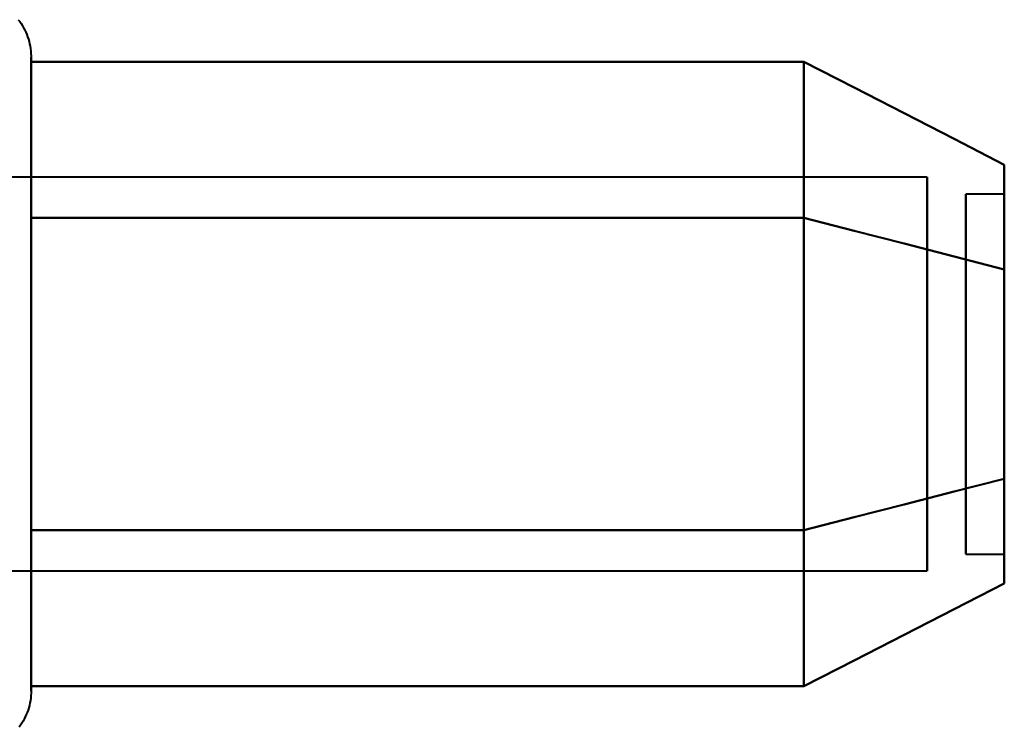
# Model space of a CAD drawing. Header units: millimetres. Extents: x -1442 to 3067, y -120 to 1171.
# Tile 24 of 66: x 424 to 437, y 179 to 188. Entities that reach past the tile are written whole.
import ezdxf

# ---------------------------------------------------------------- set-up
doc = ezdxf.new("R2010")
doc.units = ezdxf.units.MM
doc.layers.add('G-IMPT', color=8, linetype='Continuous', lineweight=40)

# ---------------------------------------------------------------- blocks, each defined once
blk = doc.blocks.new('NEXA 1500 CALQUES_dwg-769064-Gauche')
at = {"layer": 'G-IMPT'}
for p, q in [((424.296, 187.472), (424.296, 181.322)), ((424.296, 187.472), (424.296, 181.322)), ((424.296, 187.472), (424.296, 185.422)), ((424.296, 187.472), (424.296, 185.422)), ((424.296, 186.923), (424.296, 181.322)), ((424.296, 186.923), (424.296, 181.322)), ((435.889, 185.921), (424, 185.921)), ((435.889, 185.921), (424, 185.921)), ((435.889, 185.921), (424, 185.921)), ((435.889, 185.921), (424, 185.921)), ((435.889, 185.921), (435.889, 182.098)), ((435.889, 185.921), (435.889, 182.098)), ((435.889, 185.921), (435.889, 182.098)), ((435.889, 185.921), (435.889, 182.098)), ((435.889, 182.098), (435.889, 185.921)), ((435.889, 182.098), (435.889, 185.921)), ((435.889, 182.098), (435.889, 185.921)), ((435.889, 182.098), (435.889, 185.921)), ((436.889, 185.702), (436.389, 185.702)), ((436.889, 185.702), (436.389, 185.702)), ((436.889, 185.702), (436.389, 185.702)), ((436.889, 185.702), (436.389, 185.702)), ((436.389, 181.248), (436.389, 185.702)), ((436.389, 181.248), (436.389, 185.702)), ((436.389, 181.248), (436.389, 185.702)), ((436.389, 181.248), (436.389, 185.702)), ((436.389, 185.702), (436.389, 181.248)), ((436.389, 185.702), (436.389, 181.248)), ((436.389, 185.702), (436.389, 181.248)), ((436.389, 185.702), (436.389, 181.248)), ((436.889, 181.248), (436.889, 185.702)), ((436.889, 181.248), (436.889, 185.702)), ((436.889, 181.248), (436.889, 185.702)), ((436.889, 181.248), (436.889, 185.702)), ((436.889, 185.702), (436.889, 181.248)), ((436.889, 185.702), (436.889, 181.248)), ((436.889, 185.702), (436.889, 181.248)), ((436.889, 185.702), (436.889, 181.248)), ((424.296, 185.422), (424.296, 179.822)), ((424.296, 185.422), (424.296, 179.822)), ((424.296, 185.422), (424.296, 179.272)), ((424.296, 185.422), (424.296, 179.272)), ((436.389, 181.042), (436.389, 185.496)), ((436.389, 181.042), (436.389, 185.496)), ((436.389, 181.042), (436.389, 185.496)), ((436.389, 181.042), (436.389, 185.496)), ((436.389, 185.496), (436.389, 181.042)), ((436.389, 185.496), (436.389, 181.042)), ((436.389, 185.496), (436.389, 181.042)), ((436.389, 185.496), (436.389, 181.042)), ((436.889, 181.042), (436.889, 185.496)), ((436.889, 181.042), (436.889, 185.496)), ((436.889, 181.042), (436.889, 185.496)), ((436.889, 181.042), (436.889, 185.496)), ((436.889, 185.496), (436.889, 181.042)), ((436.889, 185.496), (436.889, 181.042)), ((436.889, 185.496), (436.889, 181.042)), ((436.889, 185.496), (436.889, 181.042)), ((435.889, 184.646), (435.889, 180.824)), ((435.889, 184.646), (435.889, 180.824)), ((435.889, 184.646), (435.889, 180.824)), ((435.889, 184.646), (435.889, 180.824)), ((435.889, 180.824), (435.889, 184.646)), ((435.889, 180.824), (435.889, 184.646)), ((435.889, 180.824), (435.889, 184.646)), ((435.889, 180.824), (435.889, 184.646)), ((424.296, 181.322), (424.296, 179.272)), ((424.296, 181.322), (424.296, 179.272)), ((436.389, 181.042), (436.889, 181.042)), ((436.389, 181.042), (436.889, 181.042)), ((436.389, 181.042), (436.889, 181.042)), ((436.389, 181.042), (436.889, 181.042)), ((424, 180.824), (435.889, 180.824)), ((424, 180.824), (435.889, 180.824)), ((424, 180.824), (435.889, 180.824)), ((424, 180.824), (435.889, 180.824))]:
    blk.add_line(p, q, dxfattribs=at)
at = {"layer": 'G-IMPT', "flags": 128}
for points in [[(424.129, 187.958), (424.148, 187.933), (424.166, 187.907), (424.183, 187.88), (424.198, 187.852), (424.213, 187.824), (424.227, 187.796), (424.239, 187.767), (424.25, 187.737), (424.26, 187.707), (424.269, 187.677), (424.276, 187.646), (424.283, 187.615), (424.288, 187.584), (424.292, 187.552), (424.294, 187.521), (424.296, 187.489), (424.296, 187.472)], [(424.129, 187.958), (424.148, 187.933), (424.166, 187.907), (424.183, 187.88), (424.198, 187.852), (424.213, 187.824), (424.227, 187.796), (424.239, 187.767), (424.25, 187.737), (424.26, 187.707), (424.269, 187.677), (424.276, 187.646), (424.283, 187.615), (424.288, 187.584), (424.292, 187.552), (424.294, 187.521), (424.296, 187.489), (424.296, 187.472)], [(424.129, 187.958), (424.148, 187.933), (424.166, 187.907), (424.183, 187.88), (424.198, 187.852), (424.213, 187.824), (424.227, 187.796), (424.239, 187.767), (424.25, 187.737), (424.26, 187.707), (424.269, 187.677), (424.276, 187.646), (424.283, 187.615), (424.288, 187.584), (424.292, 187.552), (424.294, 187.521), (424.296, 187.489), (424.296, 187.472)], [(424.129, 187.958), (424.148, 187.933), (424.166, 187.907), (424.183, 187.88), (424.198, 187.852), (424.213, 187.824), (424.227, 187.796), (424.239, 187.767), (424.25, 187.737), (424.26, 187.707), (424.269, 187.677), (424.276, 187.646), (424.283, 187.615), (424.288, 187.584), (424.292, 187.552), (424.294, 187.521), (424.296, 187.489), (424.296, 187.472)], [(424.296, 187.472), (424.296, 187.469), (424.296, 187.459), (424.296, 187.443), (424.296, 187.42), (424.296, 187.391), (424.296, 187.355), (424.296, 187.313), (424.296, 187.264), (424.296, 187.209), (424.296, 187.149), (424.296, 187.082), (424.296, 187.009), (424.296, 186.93), (424.296, 186.846), (424.296, 186.756), (424.296, 186.661), (424.296, 186.56), (424.296, 186.455), (424.296, 186.344), (424.296, 186.229), (424.296, 186.109), (424.296, 185.985), (424.296, 185.856), (424.296, 185.724), (424.296, 185.588), (424.296, 185.448), (424.296, 185.422)], [(424.296, 181.322), (424.296, 181.466), (424.296, 181.613), (424.296, 181.762), (424.296, 181.914), (424.296, 182.069), (424.296, 182.225), (424.296, 182.383), (424.296, 182.543), (424.296, 182.705), (424.296, 182.867), (424.296, 183.03), (424.296, 183.194), (424.296, 183.358), (424.296, 183.522), (424.296, 183.685), (424.296, 183.848), (424.296, 184.011), (424.296, 184.172), (424.296, 184.333), (424.296, 184.491), (424.296, 184.648), (424.296, 184.803), (424.296, 184.955), (424.296, 185.105), (424.296, 185.252), (424.296, 185.397), (424.296, 185.538), (424.296, 185.675), (424.296, 185.809), (424.296, 185.939), (424.296, 186.065), (424.296, 186.186), (424.296, 186.303), (424.296, 186.415), (424.296, 186.523), (424.296, 186.625), (424.296, 186.723), (424.296, 186.814), (424.296, 186.901), (424.296, 186.981), (424.296, 187.056), (424.296, 187.125), (424.296, 187.188), (424.296, 187.245), (424.296, 187.296), (424.296, 187.34), (424.296, 187.378), (424.296, 187.41), (424.296, 187.435), (424.296, 187.454), (424.296, 187.466), (424.296, 187.472)], [(424.296, 187.472), (424.296, 187.469), (424.296, 187.459), (424.296, 187.443), (424.296, 187.42), (424.296, 187.391), (424.296, 187.355), (424.296, 187.313), (424.296, 187.264), (424.296, 187.209), (424.296, 187.149), (424.296, 187.082), (424.296, 187.009), (424.296, 186.93), (424.296, 186.846), (424.296, 186.756), (424.296, 186.661), (424.296, 186.56), (424.296, 186.455), (424.296, 186.344), (424.296, 186.229), (424.296, 186.109), (424.296, 185.985), (424.296, 185.856), (424.296, 185.724), (424.296, 185.588), (424.296, 185.448), (424.296, 185.422)], [(424.296, 181.322), (424.296, 181.466), (424.296, 181.613), (424.296, 181.762), (424.296, 181.914), (424.296, 182.069), (424.296, 182.225), (424.296, 182.383), (424.296, 182.543), (424.296, 182.705), (424.296, 182.867), (424.296, 183.03), (424.296, 183.194), (424.296, 183.358), (424.296, 183.522), (424.296, 183.685), (424.296, 183.848), (424.296, 184.011), (424.296, 184.172), (424.296, 184.333), (424.296, 184.491), (424.296, 184.648), (424.296, 184.803), (424.296, 184.955), (424.296, 185.105), (424.296, 185.252), (424.296, 185.397), (424.296, 185.538), (424.296, 185.675), (424.296, 185.809), (424.296, 185.939), (424.296, 186.065), (424.296, 186.186), (424.296, 186.303), (424.296, 186.415), (424.296, 186.523), (424.296, 186.625), (424.296, 186.723), (424.296, 186.814), (424.296, 186.901), (424.296, 186.981), (424.296, 187.056), (424.296, 187.125), (424.296, 187.188), (424.296, 187.245), (424.296, 187.296), (424.296, 187.34), (424.296, 187.378), (424.296, 187.41), (424.296, 187.435), (424.296, 187.454), (424.296, 187.466), (424.296, 187.472)], [(424.296, 187.472), (424.296, 187.469), (424.296, 187.459), (424.296, 187.443), (424.296, 187.42), (424.296, 187.391), (424.296, 187.355), (424.296, 187.313), (424.296, 187.264), (424.296, 187.209), (424.296, 187.149), (424.296, 187.082), (424.296, 187.009), (424.296, 186.93), (424.296, 186.846), (424.296, 186.756), (424.296, 186.661), (424.296, 186.56), (424.296, 186.455), (424.296, 186.344), (424.296, 186.229), (424.296, 186.109), (424.296, 185.985), (424.296, 185.856), (424.296, 185.724), (424.296, 185.588), (424.296, 185.448), (424.296, 185.422)], [(424.296, 181.322), (424.296, 181.466), (424.296, 181.613), (424.296, 181.762), (424.296, 181.914), (424.296, 182.069), (424.296, 182.225), (424.296, 182.383), (424.296, 182.543), (424.296, 182.705), (424.296, 182.867), (424.296, 183.03), (424.296, 183.194), (424.296, 183.358), (424.296, 183.522), (424.296, 183.685), (424.296, 183.848), (424.296, 184.011), (424.296, 184.172), (424.296, 184.333), (424.296, 184.491), (424.296, 184.648), (424.296, 184.803), (424.296, 184.955), (424.296, 185.105), (424.296, 185.252), (424.296, 185.397), (424.296, 185.538), (424.296, 185.675), (424.296, 185.809), (424.296, 185.939), (424.296, 186.065), (424.296, 186.186), (424.296, 186.303), (424.296, 186.415), (424.296, 186.523), (424.296, 186.625), (424.296, 186.723), (424.296, 186.814), (424.296, 186.901), (424.296, 186.981), (424.296, 187.056), (424.296, 187.125), (424.296, 187.188), (424.296, 187.245), (424.296, 187.296), (424.296, 187.34), (424.296, 187.378), (424.296, 187.41), (424.296, 187.435), (424.296, 187.454), (424.296, 187.466), (424.296, 187.472)], [(424.296, 187.472), (424.296, 187.469), (424.296, 187.459), (424.296, 187.443), (424.296, 187.42), (424.296, 187.391), (424.296, 187.355), (424.296, 187.313), (424.296, 187.264), (424.296, 187.209), (424.296, 187.149), (424.296, 187.082), (424.296, 187.009), (424.296, 186.93), (424.296, 186.846), (424.296, 186.756), (424.296, 186.661), (424.296, 186.56), (424.296, 186.455), (424.296, 186.344), (424.296, 186.229), (424.296, 186.109), (424.296, 185.985), (424.296, 185.856), (424.296, 185.724), (424.296, 185.588), (424.296, 185.448), (424.296, 185.422)], [(424.296, 181.322), (424.296, 181.466), (424.296, 181.613), (424.296, 181.762), (424.296, 181.914), (424.296, 182.069), (424.296, 182.225), (424.296, 182.383), (424.296, 182.543), (424.296, 182.705), (424.296, 182.867), (424.296, 183.03), (424.296, 183.194), (424.296, 183.358), (424.296, 183.522), (424.296, 183.685), (424.296, 183.848), (424.296, 184.011), (424.296, 184.172), (424.296, 184.333), (424.296, 184.491), (424.296, 184.648), (424.296, 184.803), (424.296, 184.955), (424.296, 185.105), (424.296, 185.252), (424.296, 185.397), (424.296, 185.538), (424.296, 185.675), (424.296, 185.809), (424.296, 185.939), (424.296, 186.065), (424.296, 186.186), (424.296, 186.303), (424.296, 186.415), (424.296, 186.523), (424.296, 186.625), (424.296, 186.723), (424.296, 186.814), (424.296, 186.901), (424.296, 186.981), (424.296, 187.056), (424.296, 187.125), (424.296, 187.188), (424.296, 187.245), (424.296, 187.296), (424.296, 187.34), (424.296, 187.378), (424.296, 187.41), (424.296, 187.435), (424.296, 187.454), (424.296, 187.466), (424.296, 187.472)], [(424.296, 185.393), (424.296, 185.898), (424.296, 186.403), (424.296, 186.909), (424.296, 187.414)], [(424.296, 187.414), (426.796, 187.414), (429.296, 187.414), (431.796, 187.414), (434.296, 187.414)], [(434.296, 187.414), (431.796, 187.414), (429.296, 187.414), (426.796, 187.414), (424.296, 187.414)], [(424.296, 187.414), (424.296, 186.909), (424.296, 186.403), (424.296, 185.898), (424.296, 185.393)], [(424.296, 185.393), (424.296, 185.898), (424.296, 186.403), (424.296, 186.909), (424.296, 187.414)], [(424.296, 187.414), (426.796, 187.414), (429.296, 187.414), (431.796, 187.414), (434.296, 187.414)], [(434.296, 187.414), (431.796, 187.414), (429.296, 187.414), (426.796, 187.414), (424.296, 187.414)], [(424.296, 187.414), (424.296, 186.909), (424.296, 186.403), (424.296, 185.898), (424.296, 185.393)], [(424.296, 185.393), (424.296, 185.898), (424.296, 186.403), (424.296, 186.909), (424.296, 187.414)], [(424.296, 187.414), (426.796, 187.414), (429.296, 187.414), (431.796, 187.414), (434.296, 187.414)], [(434.296, 187.414), (431.796, 187.414), (429.296, 187.414), (426.796, 187.414), (424.296, 187.414)], [(424.296, 187.414), (424.296, 186.909), (424.296, 186.403), (424.296, 185.898), (424.296, 185.393)], [(424.296, 185.393), (424.296, 185.898), (424.296, 186.403), (424.296, 186.909), (424.296, 187.414)], [(424.296, 187.414), (426.796, 187.414), (429.296, 187.414), (431.796, 187.414), (434.296, 187.414)], [(434.296, 187.414), (431.796, 187.414), (429.296, 187.414), (426.796, 187.414), (424.296, 187.414)], [(424.296, 187.414), (424.296, 186.909), (424.296, 186.403), (424.296, 185.898), (424.296, 185.393)], [(434.296, 185.393), (434.296, 185.898), (434.296, 186.403), (434.296, 186.909), (434.296, 187.414)], [(434.296, 187.414), (434.944, 187.081), (435.592, 186.748), (436.241, 186.414), (436.889, 186.081)], [(436.889, 186.081), (436.241, 186.414), (435.592, 186.748), (434.944, 187.081), (434.296, 187.414)], [(434.296, 187.414), (434.296, 186.909), (434.296, 186.403), (434.296, 185.898), (434.296, 185.393)], [(434.296, 185.393), (434.296, 185.898), (434.296, 186.403), (434.296, 186.909), (434.296, 187.414)], [(434.296, 187.414), (434.944, 187.081), (435.592, 186.748), (436.241, 186.414), (436.889, 186.081)], [(436.889, 186.081), (436.241, 186.414), (435.592, 186.748), (434.944, 187.081), (434.296, 187.414)], [(434.296, 187.414), (434.296, 186.909), (434.296, 186.403), (434.296, 185.898), (434.296, 185.393)], [(434.296, 185.393), (434.296, 185.898), (434.296, 186.403), (434.296, 186.909), (434.296, 187.414)], [(434.296, 187.414), (434.944, 187.081), (435.592, 186.748), (436.241, 186.414), (436.889, 186.081)], [(436.889, 186.081), (436.241, 186.414), (435.592, 186.748), (434.944, 187.081), (434.296, 187.414)], [(434.296, 187.414), (434.296, 186.909), (434.296, 186.403), (434.296, 185.898), (434.296, 185.393)], [(434.296, 185.393), (434.296, 185.898), (434.296, 186.403), (434.296, 186.909), (434.296, 187.414)], [(434.296, 187.414), (434.944, 187.081), (435.592, 186.748), (436.241, 186.414), (436.889, 186.081)], [(436.889, 186.081), (436.241, 186.414), (435.592, 186.748), (434.944, 187.081), (434.296, 187.414)], [(434.296, 187.414), (434.296, 186.909), (434.296, 186.403), (434.296, 185.898), (434.296, 185.393)], [(434.296, 187.414), (434.296, 186.909), (434.296, 186.403), (434.296, 185.898), (434.296, 185.393)], [(434.296, 185.393), (434.296, 185.898), (434.296, 186.403), (434.296, 186.909), (434.296, 187.414)], [(434.296, 187.414), (434.296, 186.909), (434.296, 186.403), (434.296, 185.898), (434.296, 185.393)], [(434.296, 185.393), (434.296, 185.898), (434.296, 186.403), (434.296, 186.909), (434.296, 187.414)], [(434.296, 187.414), (434.296, 186.909), (434.296, 186.403), (434.296, 185.898), (434.296, 185.393)], [(434.296, 185.393), (434.296, 185.898), (434.296, 186.403), (434.296, 186.909), (434.296, 187.414)], [(434.296, 187.414), (434.296, 186.909), (434.296, 186.403), (434.296, 185.898), (434.296, 185.393)], [(434.296, 185.393), (434.296, 185.898), (434.296, 186.403), (434.296, 186.909), (434.296, 187.414)], [(424.296, 185.422), (424.296, 185.279), (424.296, 185.132), (424.296, 184.982), (424.296, 184.83), (424.296, 184.676), (424.296, 184.52), (424.296, 184.361), (424.296, 184.201), (424.296, 184.04), (424.296, 183.878), (424.296, 183.715), (424.296, 183.551), (424.296, 183.387), (424.296, 183.223), (424.296, 183.059), (424.296, 182.896), (424.296, 182.734), (424.296, 182.572), (424.296, 182.412), (424.296, 182.253), (424.296, 182.097), (424.296, 181.942), (424.296, 181.789), (424.296, 181.639), (424.296, 181.492), (424.296, 181.348), (424.296, 181.207), (424.296, 181.069), (424.296, 180.936), (424.296, 180.806), (424.296, 180.68), (424.296, 180.558), (424.296, 180.441), (424.296, 180.329), (424.296, 180.222), (424.296, 180.119), (424.296, 180.022), (424.296, 179.93), (424.296, 179.844), (424.296, 179.763), (424.296, 179.688), (424.296, 179.619), (424.296, 179.556), (424.296, 179.499), (424.296, 179.449), (424.296, 179.404), (424.296, 179.366), (424.296, 179.334), (424.296, 179.309), (424.296, 179.291), (424.296, 179.278), (424.296, 179.273)], [(424.296, 185.422), (424.296, 185.279), (424.296, 185.132), (424.296, 184.982), (424.296, 184.83), (424.296, 184.676), (424.296, 184.52), (424.296, 184.361), (424.296, 184.201), (424.296, 184.04), (424.296, 183.878), (424.296, 183.715), (424.296, 183.551), (424.296, 183.387), (424.296, 183.223), (424.296, 183.059), (424.296, 182.896), (424.296, 182.734), (424.296, 182.572), (424.296, 182.412), (424.296, 182.253), (424.296, 182.097), (424.296, 181.942), (424.296, 181.789), (424.296, 181.639), (424.296, 181.492), (424.296, 181.348), (424.296, 181.207), (424.296, 181.069), (424.296, 180.936), (424.296, 180.806), (424.296, 180.68), (424.296, 180.558), (424.296, 180.441), (424.296, 180.329), (424.296, 180.222), (424.296, 180.119), (424.296, 180.022), (424.296, 179.93), (424.296, 179.844), (424.296, 179.763), (424.296, 179.688), (424.296, 179.619), (424.296, 179.556), (424.296, 179.499), (424.296, 179.449), (424.296, 179.404), (424.296, 179.366), (424.296, 179.334), (424.296, 179.309), (424.296, 179.291), (424.296, 179.278), (424.296, 179.273)], [(424.296, 185.422), (424.296, 185.279), (424.296, 185.132), (424.296, 184.982), (424.296, 184.83), (424.296, 184.676), (424.296, 184.52), (424.296, 184.361), (424.296, 184.201), (424.296, 184.04), (424.296, 183.878), (424.296, 183.715), (424.296, 183.551), (424.296, 183.387), (424.296, 183.223), (424.296, 183.059), (424.296, 182.896), (424.296, 182.734), (424.296, 182.572), (424.296, 182.412), (424.296, 182.253), (424.296, 182.097), (424.296, 181.942), (424.296, 181.789), (424.296, 181.639), (424.296, 181.492), (424.296, 181.348), (424.296, 181.207), (424.296, 181.069), (424.296, 180.936), (424.296, 180.806), (424.296, 180.68), (424.296, 180.558), (424.296, 180.441), (424.296, 180.329), (424.296, 180.222), (424.296, 180.119), (424.296, 180.022), (424.296, 179.93), (424.296, 179.844), (424.296, 179.763), (424.296, 179.688), (424.296, 179.619), (424.296, 179.556), (424.296, 179.499), (424.296, 179.449), (424.296, 179.404), (424.296, 179.366), (424.296, 179.334), (424.296, 179.309), (424.296, 179.291), (424.296, 179.278), (424.296, 179.273)], [(424.296, 185.422), (424.296, 185.279), (424.296, 185.132), (424.296, 184.982), (424.296, 184.83), (424.296, 184.676), (424.296, 184.52), (424.296, 184.361), (424.296, 184.201), (424.296, 184.04), (424.296, 183.878), (424.296, 183.715), (424.296, 183.551), (424.296, 183.387), (424.296, 183.223), (424.296, 183.059), (424.296, 182.896), (424.296, 182.734), (424.296, 182.572), (424.296, 182.412), (424.296, 182.253), (424.296, 182.097), (424.296, 181.942), (424.296, 181.789), (424.296, 181.639), (424.296, 181.492), (424.296, 181.348), (424.296, 181.207), (424.296, 181.069), (424.296, 180.936), (424.296, 180.806), (424.296, 180.68), (424.296, 180.558), (424.296, 180.441), (424.296, 180.329), (424.296, 180.222), (424.296, 180.119), (424.296, 180.022), (424.296, 179.93), (424.296, 179.844), (424.296, 179.763), (424.296, 179.688), (424.296, 179.619), (424.296, 179.556), (424.296, 179.499), (424.296, 179.449), (424.296, 179.404), (424.296, 179.366), (424.296, 179.334), (424.296, 179.309), (424.296, 179.291), (424.296, 179.278), (424.296, 179.273)], [(434.296, 185.393), (431.796, 185.393), (429.296, 185.393), (426.796, 185.393), (424.296, 185.393)], [(424.296, 185.393), (424.296, 184.383), (424.296, 183.372), (424.296, 182.362), (424.296, 181.352)], [(424.296, 181.352), (424.296, 182.362), (424.296, 183.372), (424.296, 184.383), (424.296, 185.393)], [(424.296, 185.393), (426.796, 185.393), (429.296, 185.393), (431.796, 185.393), (434.296, 185.393)], [(434.296, 185.393), (431.796, 185.393), (429.296, 185.393), (426.796, 185.393), (424.296, 185.393)], [(424.296, 185.393), (426.796, 185.393), (429.296, 185.393), (431.796, 185.393), (434.296, 185.393)], [(434.296, 185.393), (431.796, 185.393), (429.296, 185.393), (426.796, 185.393), (424.296, 185.393)], [(424.296, 185.393), (424.296, 184.383), (424.296, 183.372), (424.296, 182.362), (424.296, 181.352)], [(424.296, 181.352), (424.296, 182.362), (424.296, 183.372), (424.296, 184.383), (424.296, 185.393)], [(424.296, 185.393), (426.796, 185.393), (429.296, 185.393), (431.796, 185.393), (434.296, 185.393)], [(434.296, 185.393), (431.796, 185.393), (429.296, 185.393), (426.796, 185.393), (424.296, 185.393)], [(424.296, 185.393), (426.796, 185.393), (429.296, 185.393), (431.796, 185.393), (434.296, 185.393)], [(424.296, 181.352), (424.296, 182.362), (424.296, 183.372), (424.296, 184.383), (424.296, 185.393)], [(424.296, 185.393), (426.796, 185.393), (429.296, 185.393), (431.796, 185.393), (434.296, 185.393)], [(434.296, 185.393), (431.796, 185.393), (429.296, 185.393), (426.796, 185.393), (424.296, 185.393)], [(424.296, 185.393), (426.796, 185.393), (429.296, 185.393), (431.796, 185.393), (434.296, 185.393)], [(434.296, 185.393), (431.796, 185.393), (429.296, 185.393), (426.796, 185.393), (424.296, 185.393)], [(424.296, 185.393), (424.296, 184.383), (424.296, 183.372), (424.296, 182.362), (424.296, 181.352)], [(424.296, 181.352), (424.296, 182.362), (424.296, 183.372), (424.296, 184.383), (424.296, 185.393)], [(424.296, 185.393), (426.796, 185.393), (429.296, 185.393), (431.796, 185.393), (434.296, 185.393)], [(434.296, 185.393), (431.796, 185.393), (429.296, 185.393), (426.796, 185.393), (424.296, 185.393)], [(424.296, 185.393), (426.796, 185.393), (429.296, 185.393), (431.796, 185.393), (434.296, 185.393)], [(434.296, 185.393), (431.796, 185.393), (429.296, 185.393), (426.796, 185.393), (424.296, 185.393)], [(424.296, 185.393), (424.296, 184.383), (424.296, 183.372), (424.296, 182.362), (424.296, 181.352)], [(436.889, 184.727), (436.241, 184.893), (435.592, 185.06), (434.944, 185.226), (434.296, 185.393)], [(434.296, 185.393), (434.296, 184.383), (434.296, 183.372), (434.296, 182.362), (434.296, 181.352)], [(434.296, 181.352), (434.296, 182.362), (434.296, 183.372), (434.296, 184.383), (434.296, 185.393)], [(434.296, 185.393), (434.944, 185.226), (435.592, 185.06), (436.241, 184.893), (436.889, 184.727)], [(436.889, 184.727), (436.241, 184.893), (435.592, 185.06), (434.944, 185.226), (434.296, 185.393)], [(434.296, 185.393), (434.944, 185.226), (435.592, 185.06), (436.241, 184.893), (436.889, 184.727)], [(436.889, 184.727), (436.241, 184.893), (435.592, 185.06), (434.944, 185.226), (434.296, 185.393)], [(434.296, 185.393), (434.296, 184.383), (434.296, 183.372), (434.296, 182.362), (434.296, 181.352)], [(434.296, 181.352), (434.296, 182.362), (434.296, 183.372), (434.296, 184.383), (434.296, 185.393)], [(434.296, 185.393), (434.944, 185.226), (435.592, 185.06), (436.241, 184.893), (436.889, 184.727)], [(436.889, 184.727), (436.241, 184.893), (435.592, 185.06), (434.944, 185.226), (434.296, 185.393)], [(434.296, 185.393), (434.944, 185.226), (435.592, 185.06), (436.241, 184.893), (436.889, 184.727)], [(434.296, 181.352), (434.296, 182.362), (434.296, 183.372), (434.296, 184.383), (434.296, 185.393)], [(434.296, 185.393), (434.944, 185.226), (435.592, 185.06), (436.241, 184.893), (436.889, 184.727)], [(436.889, 184.727), (436.241, 184.893), (435.592, 185.06), (434.944, 185.226), (434.296, 185.393)], [(434.296, 185.393), (434.944, 185.226), (435.592, 185.06), (436.241, 184.893), (436.889, 184.727)], [(436.889, 184.727), (436.241, 184.893), (435.592, 185.06), (434.944, 185.226), (434.296, 185.393)], [(434.296, 185.393), (434.296, 184.383), (434.296, 183.372), (434.296, 182.362), (434.296, 181.352)], [(434.296, 181.352), (434.296, 182.362), (434.296, 183.372), (434.296, 184.383), (434.296, 185.393)], [(434.296, 185.393), (434.944, 185.226), (435.592, 185.06), (436.241, 184.893), (436.889, 184.727)], [(436.889, 184.727), (436.241, 184.893), (435.592, 185.06), (434.944, 185.226), (434.296, 185.393)], [(434.296, 185.393), (434.944, 185.226), (435.592, 185.06), (436.241, 184.893), (436.889, 184.727)], [(436.889, 184.727), (436.241, 184.893), (435.592, 185.06), (434.944, 185.226), (434.296, 185.393)], [(434.296, 185.393), (434.296, 184.383), (434.296, 183.372), (434.296, 182.362), (434.296, 181.352)], [(434.296, 181.352), (434.296, 182.362), (434.296, 183.372), (434.296, 184.383), (434.296, 185.393)], [(434.296, 185.393), (434.296, 184.383), (434.296, 183.372), (434.296, 182.362), (434.296, 181.352)], [(434.296, 181.352), (434.296, 182.362), (434.296, 183.372), (434.296, 184.383), (434.296, 185.393)], [(434.296, 185.393), (434.296, 184.383), (434.296, 183.372), (434.296, 182.362), (434.296, 181.352)], [(434.296, 185.393), (434.296, 184.383), (434.296, 183.372), (434.296, 182.362), (434.296, 181.352)], [(434.296, 181.352), (434.296, 182.362), (434.296, 183.372), (434.296, 184.383), (434.296, 185.393)], [(434.296, 185.393), (434.296, 184.383), (434.296, 183.372), (434.296, 182.362), (434.296, 181.352)], [(434.296, 181.352), (434.296, 182.362), (434.296, 183.372), (434.296, 184.383), (434.296, 185.393)], [(434.296, 181.352), (434.944, 181.518), (435.592, 181.685), (436.241, 181.851), (436.889, 182.018)], [(436.889, 182.018), (436.241, 181.851), (435.592, 181.685), (434.944, 181.518), (434.296, 181.352)], [(434.296, 181.352), (434.944, 181.518), (435.592, 181.685), (436.241, 181.851), (436.889, 182.018)], [(436.889, 182.018), (436.241, 181.851), (435.592, 181.685), (434.944, 181.518), (434.296, 181.352)], [(434.296, 181.352), (434.944, 181.518), (435.592, 181.685), (436.241, 181.851), (436.889, 182.018)], [(436.889, 182.018), (436.241, 181.851), (435.592, 181.685), (434.944, 181.518), (434.296, 181.352)], [(434.296, 181.352), (434.944, 181.518), (435.592, 181.685), (436.241, 181.851), (436.889, 182.018)], [(436.889, 182.018), (436.241, 181.851), (435.592, 181.685), (434.944, 181.518), (434.296, 181.352)], [(436.889, 182.018), (436.241, 181.851), (435.592, 181.685), (434.944, 181.518), (434.296, 181.352)], [(434.296, 181.352), (434.944, 181.518), (435.592, 181.685), (436.241, 181.851), (436.889, 182.018)], [(436.889, 182.018), (436.241, 181.851), (435.592, 181.685), (434.944, 181.518), (434.296, 181.352)], [(434.296, 181.352), (434.944, 181.518), (435.592, 181.685), (436.241, 181.851), (436.889, 182.018)], [(436.889, 182.018), (436.241, 181.851), (435.592, 181.685), (434.944, 181.518), (434.296, 181.352)], [(434.296, 181.352), (434.944, 181.518), (435.592, 181.685), (436.241, 181.851), (436.889, 182.018)], [(436.889, 182.018), (436.241, 181.851), (435.592, 181.685), (434.944, 181.518), (434.296, 181.352)], [(434.296, 181.352), (434.944, 181.518), (435.592, 181.685), (436.241, 181.851), (436.889, 182.018)], [(424.296, 181.352), (426.796, 181.352), (429.296, 181.352), (431.796, 181.352), (434.296, 181.352)], [(434.296, 181.352), (431.796, 181.352), (429.296, 181.352), (426.796, 181.352), (424.296, 181.352)], [(424.296, 181.352), (424.296, 180.846), (424.296, 180.341), (424.296, 179.836), (424.296, 179.331)], [(424.296, 179.331), (424.296, 179.836), (424.296, 180.341), (424.296, 180.846), (424.296, 181.352)], [(424.296, 181.352), (426.796, 181.352), (429.296, 181.352), (431.796, 181.352), (434.296, 181.352)], [(434.296, 181.352), (431.796, 181.352), (429.296, 181.352), (426.796, 181.352), (424.296, 181.352)], [(424.296, 181.352), (426.796, 181.352), (429.296, 181.352), (431.796, 181.352), (434.296, 181.352)], [(434.296, 181.352), (431.796, 181.352), (429.296, 181.352), (426.796, 181.352), (424.296, 181.352)], [(424.296, 181.352), (424.296, 180.846), (424.296, 180.341), (424.296, 179.836), (424.296, 179.331)], [(424.296, 179.331), (424.296, 179.836), (424.296, 180.341), (424.296, 180.846), (424.296, 181.352)], [(424.296, 181.352), (426.796, 181.352), (429.296, 181.352), (431.796, 181.352), (434.296, 181.352)], [(434.296, 181.352), (431.796, 181.352), (429.296, 181.352), (426.796, 181.352), (424.296, 181.352)], [(434.296, 181.352), (431.796, 181.352), (429.296, 181.352), (426.796, 181.352), (424.296, 181.352)], [(424.296, 181.352), (426.796, 181.352), (429.296, 181.352), (431.796, 181.352), (434.296, 181.352)], [(434.296, 181.352), (431.796, 181.352), (429.296, 181.352), (426.796, 181.352), (424.296, 181.352)], [(424.296, 181.352), (424.296, 180.846), (424.296, 180.341), (424.296, 179.836), (424.296, 179.331)], [(424.296, 179.331), (424.296, 179.836), (424.296, 180.341), (424.296, 180.846), (424.296, 181.352)], [(424.296, 181.352), (426.796, 181.352), (429.296, 181.352), (431.796, 181.352), (434.296, 181.352)], [(434.296, 181.352), (431.796, 181.352), (429.296, 181.352), (426.796, 181.352), (424.296, 181.352)], [(424.296, 181.352), (426.796, 181.352), (429.296, 181.352), (431.796, 181.352), (434.296, 181.352)], [(434.296, 181.352), (431.796, 181.352), (429.296, 181.352), (426.796, 181.352), (424.296, 181.352)], [(424.296, 181.352), (424.296, 180.846), (424.296, 180.341), (424.296, 179.836), (424.296, 179.331)], [(424.296, 179.331), (424.296, 179.836), (424.296, 180.341), (424.296, 180.846), (424.296, 181.352)], [(424.296, 181.352), (426.796, 181.352), (429.296, 181.352), (431.796, 181.352), (434.296, 181.352)], [(424.296, 179.272), (424.296, 179.276), (424.296, 179.285), (424.296, 179.302), (424.296, 179.325), (424.296, 179.354), (424.296, 179.39), (424.296, 179.432), (424.296, 179.48), (424.296, 179.535), (424.296, 179.596), (424.296, 179.663), (424.296, 179.736), (424.296, 179.814), (424.296, 179.899), (424.296, 179.988), (424.296, 180.084), (424.296, 180.184), (424.296, 180.29), (424.296, 180.4), (424.296, 180.516), (424.296, 180.636), (424.296, 180.76), (424.296, 180.888), (424.296, 181.021), (424.296, 181.157), (424.296, 181.297), (424.296, 181.322)], [(424.296, 179.272), (424.296, 179.276), (424.296, 179.285), (424.296, 179.302), (424.296, 179.325), (424.296, 179.354), (424.296, 179.39), (424.296, 179.432), (424.296, 179.48), (424.296, 179.535), (424.296, 179.596), (424.296, 179.663), (424.296, 179.736), (424.296, 179.814), (424.296, 179.899), (424.296, 179.988), (424.296, 180.084), (424.296, 180.184), (424.296, 180.29), (424.296, 180.4), (424.296, 180.516), (424.296, 180.636), (424.296, 180.76), (424.296, 180.888), (424.296, 181.021), (424.296, 181.157), (424.296, 181.297), (424.296, 181.322)], [(424.296, 179.272), (424.296, 179.276), (424.296, 179.285), (424.296, 179.302), (424.296, 179.325), (424.296, 179.354), (424.296, 179.39), (424.296, 179.432), (424.296, 179.48), (424.296, 179.535), (424.296, 179.596), (424.296, 179.663), (424.296, 179.736), (424.296, 179.814), (424.296, 179.899), (424.296, 179.988), (424.296, 180.084), (424.296, 180.184), (424.296, 180.29), (424.296, 180.4), (424.296, 180.516), (424.296, 180.636), (424.296, 180.76), (424.296, 180.888), (424.296, 181.021), (424.296, 181.157), (424.296, 181.297), (424.296, 181.322)], [(424.296, 179.272), (424.296, 179.276), (424.296, 179.285), (424.296, 179.302), (424.296, 179.325), (424.296, 179.354), (424.296, 179.39), (424.296, 179.432), (424.296, 179.48), (424.296, 179.535), (424.296, 179.596), (424.296, 179.663), (424.296, 179.736), (424.296, 179.814), (424.296, 179.899), (424.296, 179.988), (424.296, 180.084), (424.296, 180.184), (424.296, 180.29), (424.296, 180.4), (424.296, 180.516), (424.296, 180.636), (424.296, 180.76), (424.296, 180.888), (424.296, 181.021), (424.296, 181.157), (424.296, 181.297), (424.296, 181.322)], [(434.296, 181.352), (434.296, 180.846), (434.296, 180.341), (434.296, 179.836), (434.296, 179.331)], [(434.296, 179.331), (434.296, 179.836), (434.296, 180.341), (434.296, 180.846), (434.296, 181.352)], [(434.296, 181.352), (434.296, 180.846), (434.296, 180.341), (434.296, 179.836), (434.296, 179.331)], [(434.296, 179.331), (434.296, 179.836), (434.296, 180.341), (434.296, 180.846), (434.296, 181.352)], [(434.296, 181.352), (434.296, 180.846), (434.296, 180.341), (434.296, 179.836), (434.296, 179.331)], [(434.296, 179.331), (434.296, 179.836), (434.296, 180.341), (434.296, 180.846), (434.296, 181.352)], [(434.296, 181.352), (434.296, 180.846), (434.296, 180.341), (434.296, 179.836), (434.296, 179.331)], [(434.296, 179.331), (434.296, 179.836), (434.296, 180.341), (434.296, 180.846), (434.296, 181.352)], [(434.296, 179.331), (434.296, 179.836), (434.296, 180.341), (434.296, 180.846), (434.296, 181.352)], [(434.296, 181.352), (434.296, 180.846), (434.296, 180.341), (434.296, 179.836), (434.296, 179.331)], [(434.296, 179.331), (434.296, 179.836), (434.296, 180.341), (434.296, 180.846), (434.296, 181.352)], [(434.296, 181.352), (434.296, 180.846), (434.296, 180.341), (434.296, 179.836), (434.296, 179.331)], [(434.296, 179.331), (434.296, 179.836), (434.296, 180.341), (434.296, 180.846), (434.296, 181.352)], [(434.296, 181.352), (434.296, 180.846), (434.296, 180.341), (434.296, 179.836), (434.296, 179.331)], [(434.296, 179.331), (434.296, 179.836), (434.296, 180.341), (434.296, 180.846), (434.296, 181.352)], [(434.296, 181.352), (434.296, 180.846), (434.296, 180.341), (434.296, 179.836), (434.296, 179.331)], [(434.296, 179.331), (434.944, 179.664), (435.592, 179.997), (436.241, 180.33), (436.889, 180.663)], [(436.889, 180.663), (436.241, 180.33), (435.592, 179.997), (434.944, 179.664), (434.296, 179.331)], [(434.296, 179.331), (434.944, 179.664), (435.592, 179.997), (436.241, 180.33), (436.889, 180.663)], [(436.889, 180.663), (436.241, 180.33), (435.592, 179.997), (434.944, 179.664), (434.296, 179.331)], [(434.296, 179.331), (434.944, 179.664), (435.592, 179.997), (436.241, 180.33), (436.889, 180.663)], [(436.889, 180.663), (436.241, 180.33), (435.592, 179.997), (434.944, 179.664), (434.296, 179.331)], [(434.296, 179.331), (434.944, 179.664), (435.592, 179.997), (436.241, 180.33), (436.889, 180.663)], [(436.889, 180.663), (436.241, 180.33), (435.592, 179.997), (434.944, 179.664), (434.296, 179.331)], [(424.296, 179.272), (424.295, 179.241), (424.293, 179.209), (424.29, 179.178), (424.286, 179.146), (424.28, 179.115), (424.273, 179.084), (424.265, 179.054), (424.256, 179.024), (424.245, 178.994), (424.233, 178.964), (424.22, 178.936), (424.206, 178.907), (424.191, 178.88), (424.175, 178.852), (424.158, 178.826), (424.139, 178.8)], [(424.296, 179.272), (424.295, 179.241), (424.293, 179.209), (424.29, 179.178), (424.286, 179.146), (424.28, 179.115), (424.273, 179.084), (424.265, 179.054), (424.256, 179.024), (424.245, 178.994), (424.233, 178.964), (424.22, 178.936), (424.206, 178.907), (424.191, 178.88), (424.175, 178.852), (424.158, 178.826), (424.139, 178.8)], [(424.296, 179.272), (424.295, 179.241), (424.293, 179.209), (424.29, 179.178), (424.286, 179.146), (424.28, 179.115), (424.273, 179.084), (424.265, 179.054), (424.256, 179.024), (424.245, 178.994), (424.233, 178.964), (424.22, 178.936), (424.206, 178.907), (424.191, 178.88), (424.175, 178.852), (424.158, 178.826), (424.139, 178.8)], [(424.296, 179.272), (424.295, 179.241), (424.293, 179.209), (424.29, 179.178), (424.286, 179.146), (424.28, 179.115), (424.273, 179.084), (424.265, 179.054), (424.256, 179.024), (424.245, 178.994), (424.233, 178.964), (424.22, 178.936), (424.206, 178.907), (424.191, 178.88), (424.175, 178.852), (424.158, 178.826), (424.139, 178.8)], [(424.296, 179.331), (426.796, 179.331), (429.296, 179.331), (431.796, 179.331), (434.296, 179.331)], [(434.296, 179.331), (431.796, 179.331), (429.296, 179.331), (426.796, 179.331), (424.296, 179.331)], [(424.296, 179.331), (426.796, 179.331), (429.296, 179.331), (431.796, 179.331), (434.296, 179.331)], [(434.296, 179.331), (431.796, 179.331), (429.296, 179.331), (426.796, 179.331), (424.296, 179.331)], [(424.296, 179.331), (426.796, 179.331), (429.296, 179.331), (431.796, 179.331), (434.296, 179.331)], [(434.296, 179.331), (431.796, 179.331), (429.296, 179.331), (426.796, 179.331), (424.296, 179.331)], [(424.296, 179.331), (426.796, 179.331), (429.296, 179.331), (431.796, 179.331), (434.296, 179.331)], [(434.296, 179.331), (431.796, 179.331), (429.296, 179.331), (426.796, 179.331), (424.296, 179.331)]]:
    blk.add_lwpolyline(points, dxfattribs=at)
at = {"layer": 'G-IMPT'}
for points in [[(436.889, 184.727), (436.889, 185.111), (436.889, 185.738), (436.889, 186.032), (436.889, 186.081)], [(436.889, 186.081), (436.889, 186.032), (436.889, 185.739), (436.889, 185.111), (436.889, 184.727)], [(436.889, 184.727), (436.889, 185.111), (436.889, 185.738), (436.889, 186.032), (436.889, 186.081)], [(436.889, 186.081), (436.889, 186.032), (436.889, 185.739), (436.889, 185.111), (436.889, 184.727)], [(436.889, 184.727), (436.889, 185.111), (436.889, 185.738), (436.889, 186.032), (436.889, 186.081)], [(436.889, 186.081), (436.889, 186.032), (436.889, 185.739), (436.889, 185.111), (436.889, 184.727)], [(436.889, 184.727), (436.889, 185.111), (436.889, 185.738), (436.889, 186.032), (436.889, 186.081)], [(436.889, 186.081), (436.889, 186.032), (436.889, 185.739), (436.889, 185.111), (436.889, 184.727)], [(436.889, 186.081), (436.889, 186.035), (436.889, 185.739), (436.889, 185.105), (436.889, 184.727)], [(436.889, 184.727), (436.889, 185.106), (436.889, 185.74), (436.889, 186.035), (436.889, 186.081)], [(436.889, 186.081), (436.889, 186.035), (436.889, 185.739), (436.889, 185.105), (436.889, 184.727)], [(436.889, 184.727), (436.889, 185.106), (436.889, 185.74), (436.889, 186.035), (436.889, 186.081)], [(436.889, 186.081), (436.889, 186.035), (436.889, 185.739), (436.889, 185.105), (436.889, 184.727)], [(436.889, 184.727), (436.889, 185.106), (436.889, 185.74), (436.889, 186.035), (436.889, 186.081)], [(436.889, 186.081), (436.889, 186.035), (436.889, 185.739), (436.889, 185.105), (436.889, 184.727)], [(436.889, 184.727), (436.889, 185.106), (436.889, 185.74), (436.889, 186.035), (436.889, 186.081)], [(436.889, 182.018), (436.889, 182.451), (436.889, 183.372), (436.889, 184.293), (436.889, 184.727)], [(436.889, 184.727), (436.889, 184.293), (436.889, 183.373), (436.889, 182.452), (436.889, 182.018)], [(436.889, 182.018), (436.889, 182.451), (436.889, 183.372), (436.889, 184.293), (436.889, 184.727)], [(436.889, 184.727), (436.889, 184.293), (436.889, 183.373), (436.889, 182.452), (436.889, 182.018)], [(436.889, 184.727), (436.889, 184.293), (436.889, 183.373), (436.889, 182.452), (436.889, 182.018)], [(436.889, 182.018), (436.889, 182.451), (436.889, 183.372), (436.889, 184.293), (436.889, 184.727)], [(436.889, 184.727), (436.889, 184.293), (436.889, 183.373), (436.889, 182.452), (436.889, 182.018)], [(436.889, 182.018), (436.889, 182.451), (436.889, 183.372), (436.889, 184.293), (436.889, 184.727)], [(436.889, 182.018), (436.889, 182.443), (436.889, 183.373), (436.889, 184.302), (436.889, 184.727)], [(436.889, 184.727), (436.889, 184.302), (436.889, 183.372), (436.889, 182.443), (436.889, 182.018)], [(436.889, 182.018), (436.889, 182.443), (436.889, 183.373), (436.889, 184.302), (436.889, 184.727)], [(436.889, 184.727), (436.889, 184.302), (436.889, 183.372), (436.889, 182.443), (436.889, 182.018)], [(436.889, 184.727), (436.889, 184.302), (436.889, 183.372), (436.889, 182.443), (436.889, 182.018)], [(436.889, 182.018), (436.889, 182.443), (436.889, 183.373), (436.889, 184.302), (436.889, 184.727)], [(436.889, 184.727), (436.889, 184.302), (436.889, 183.372), (436.889, 182.443), (436.889, 182.018)], [(436.889, 182.018), (436.889, 182.443), (436.889, 183.373), (436.889, 184.302), (436.889, 184.727)], [(436.889, 182.018), (436.889, 181.634), (436.889, 181.006), (436.889, 180.713), (436.889, 180.663)], [(436.889, 180.663), (436.889, 180.713), (436.889, 181.006), (436.889, 181.634), (436.889, 182.018)], [(436.889, 182.018), (436.889, 181.634), (436.889, 181.006), (436.889, 180.713), (436.889, 180.663)], [(436.889, 180.663), (436.889, 180.713), (436.889, 181.006), (436.889, 181.634), (436.889, 182.018)], [(436.889, 182.018), (436.889, 181.634), (436.889, 181.006), (436.889, 180.713), (436.889, 180.663)], [(436.889, 180.663), (436.889, 180.713), (436.889, 181.006), (436.889, 181.634), (436.889, 182.018)], [(436.889, 182.018), (436.889, 181.634), (436.889, 181.006), (436.889, 180.713), (436.889, 180.663)], [(436.889, 180.663), (436.889, 180.713), (436.889, 181.006), (436.889, 181.634), (436.889, 182.018)], [(436.889, 180.663), (436.889, 180.71), (436.889, 181.005), (436.889, 181.639), (436.889, 182.018)], [(436.889, 182.018), (436.889, 181.639), (436.889, 181.005), (436.889, 180.71), (436.889, 180.663)], [(436.889, 180.663), (436.889, 180.71), (436.889, 181.005), (436.889, 181.639), (436.889, 182.018)], [(436.889, 182.018), (436.889, 181.639), (436.889, 181.005), (436.889, 180.71), (436.889, 180.663)], [(436.889, 180.663), (436.889, 180.71), (436.889, 181.005), (436.889, 181.639), (436.889, 182.018)], [(436.889, 182.018), (436.889, 181.639), (436.889, 181.005), (436.889, 180.71), (436.889, 180.663)], [(436.889, 180.663), (436.889, 180.71), (436.889, 181.005), (436.889, 181.639), (436.889, 182.018)], [(436.889, 182.018), (436.889, 181.639), (436.889, 181.005), (436.889, 180.71), (436.889, 180.663)]]:
    blk.add_open_spline(points, degree=3, dxfattribs=at)

msp = doc.modelspace()

# ---------------------------------------------------------------- block references
at = {"layer": 'G-IMPT'}
msp.add_blockref('NEXA 1500 CALQUES_dwg-769064-Gauche', (0, 0), dxfattribs=at)

doc.saveas('drawing.dxf')
